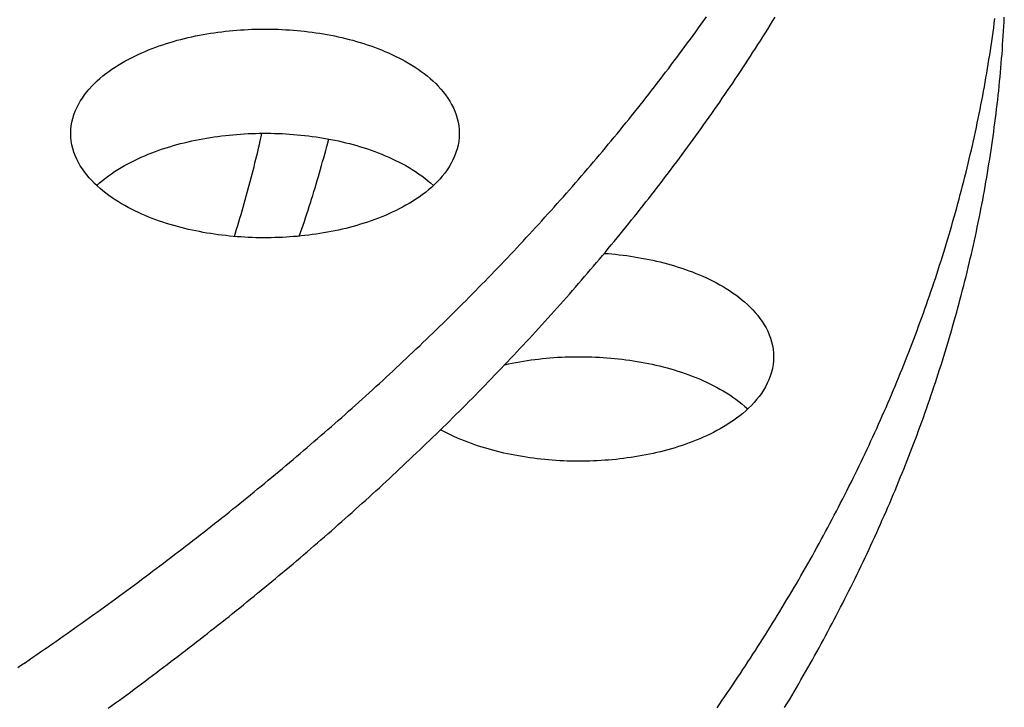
# Model space of a CAD drawing. Header units: millimetres. Extents: x 0 to 841, y 0 to 594.
# Tile 27 of 50: x 450 to 481, y 274 to 296. Entities that reach past the tile are written whole.
import ezdxf

# ---------------------------------------------------------------- set-up
doc = ezdxf.new("R2010")
doc.units = ezdxf.units.MM
doc.layers.add('FINA', color=7, linetype='CONTINUOUS', lineweight=25)

msp = doc.modelspace()

# ---------------------------------------------------------------- linework, layer by layer
at = {"layer": 'FINA'}
for points in [[(449.81, 275.493), (449.931, 275.575), (450.053, 275.658), (450.174, 275.741), (450.295, 275.823), (450.416, 275.907), (450.537, 275.99), (450.658, 276.073), (450.779, 276.157), (450.899, 276.24), (451.02, 276.324), (451.14, 276.408), (451.261, 276.492), (451.381, 276.577), (451.501, 276.661), (451.621, 276.746), (451.741, 276.831), (451.86, 276.915), (451.98, 277.001), (452.099, 277.086), (452.219, 277.171), (452.338, 277.257), (452.457, 277.343), (452.576, 277.429), (452.695, 277.515), (452.814, 277.601), (452.933, 277.687), (453.051, 277.774), (453.17, 277.861), (453.288, 277.947), (453.406, 278.034), (453.524, 278.122), (453.642, 278.209), (453.76, 278.297), (453.878, 278.384), (453.995, 278.472), (454.113, 278.56), (454.23, 278.648), (454.347, 278.737), (454.464, 278.825), (454.581, 278.914), (454.698, 279.003), (454.815, 279.092), (454.932, 279.181), (455.048, 279.27), (455.164, 279.36), (455.281, 279.45), (455.397, 279.54), (455.513, 279.63), (455.629, 279.72), (455.744, 279.81), (455.86, 279.901), (455.975, 279.991), (456.09, 280.082), (456.206, 280.173), (456.321, 280.264), (456.436, 280.356), (456.55, 280.447), (456.665, 280.539), (456.779, 280.631), (456.894, 280.723), (457.008, 280.815), (457.122, 280.908), (457.236, 281), (457.35, 281.093), (457.463, 281.186), (457.577, 281.279), (457.69, 281.372), (457.803, 281.466), (457.917, 281.559), (458.03, 281.653), (458.142, 281.747), (458.255, 281.841), (458.367, 281.936), (458.48, 282.03), (458.592, 282.125), (458.704, 282.219), (458.816, 282.314), (458.928, 282.41), (459.039, 282.505), (459.151, 282.601), (459.262, 282.696), (459.373, 282.792), (459.484, 282.888), (459.595, 282.984), (459.706, 283.081), (459.816, 283.177), (459.927, 283.274), (460.037, 283.371), (460.147, 283.468), (460.257, 283.566), (460.367, 283.663), (460.476, 283.761), (460.586, 283.859), (460.695, 283.957), (460.804, 284.055), (460.913, 284.153), (461.022, 284.252), (461.13, 284.351), (461.239, 284.45), (461.347, 284.549), (461.455, 284.648), (461.563, 284.747), (461.671, 284.847), (461.779, 284.947), (461.886, 285.047), (461.993, 285.147), (462.101, 285.247), (462.208, 285.348), (462.314, 285.449), (462.421, 285.55), (462.527, 285.651), (462.634, 285.752), (462.74, 285.854), (462.845, 285.955), (462.951, 286.057), (463.057, 286.159), (463.162, 286.261), (463.267, 286.364), (463.372, 286.466), (463.477, 286.569), (463.582, 286.672), (463.686, 286.775), (463.79, 286.879), (463.894, 286.982), (463.998, 287.086), (464.102, 287.19), (464.206, 287.294), (464.309, 287.398), (464.412, 287.503), (464.515, 287.607), (464.618, 287.712), (464.72, 287.817), (464.823, 287.923), (464.925, 288.028), (465.027, 288.134), (465.129, 288.239), (465.23, 288.345), (465.331, 288.451), (465.433, 288.558), (465.534, 288.664), (465.634, 288.771), (465.735, 288.878), (465.835, 288.985), (465.936, 289.093), (466.035, 289.2), (466.135, 289.308), (466.235, 289.416), (466.334, 289.524), (466.433, 289.632), (466.532, 289.74), (466.631, 289.849), (466.729, 289.958), (466.828, 290.067), (466.926, 290.176), (467.024, 290.286), (467.121, 290.395), (467.219, 290.505), (467.316, 290.615), (467.413, 290.725), (467.51, 290.836), (467.606, 290.946), (467.702, 291.057), (467.798, 291.168), (467.894, 291.279), (467.99, 291.391), (468.085, 291.502), (468.181, 291.614), (468.276, 291.726), (468.37, 291.838), (468.465, 291.95), (468.559, 292.063), (468.653, 292.176), (468.747, 292.289), (468.84, 292.402), (468.934, 292.515), (469.027, 292.629), (469.12, 292.742), (469.212, 292.856), (469.305, 292.97), (469.397, 293.085), (469.489, 293.199), (469.58, 293.314), (469.671, 293.429), (469.763, 293.544), (469.853, 293.659), (469.944, 293.775), (470.035, 293.89), (470.125, 294.006), (470.214, 294.122), (470.304, 294.238), (470.393, 294.355), (470.483, 294.472), (470.571, 294.588), (470.66, 294.706), (470.748, 294.823), (470.836, 294.94), (470.924, 295.058), (471.012, 295.176), (471.099, 295.294), (471.186, 295.412), (471.273, 295.531), (471.359, 295.649), (471.445, 295.768), (471.531, 295.887), (471.617, 296.006), (471.702, 296.126), (471.787, 296.245)], [(452.695, 274.193), (452.814, 274.279), (452.933, 274.365), (453.051, 274.452), (453.17, 274.538), (453.288, 274.625), (453.406, 274.712), (453.524, 274.8), (453.642, 274.887), (453.76, 274.975), (453.878, 275.062), (453.995, 275.15), (454.113, 275.238), (454.23, 275.326), (454.347, 275.415), (454.464, 275.503), (454.581, 275.592), (454.698, 275.681), (454.815, 275.77), (454.932, 275.859), (455.048, 275.948), (455.164, 276.038), (455.281, 276.128), (455.397, 276.217), (455.513, 276.307), (455.629, 276.398), (455.744, 276.488), (455.86, 276.579), (455.975, 276.669), (456.09, 276.76), (456.206, 276.851), (456.321, 276.942), (456.436, 277.034), (456.55, 277.125), (456.665, 277.217), (456.779, 277.309), (456.894, 277.401), (457.008, 277.493), (457.122, 277.586), (457.236, 277.678), (457.35, 277.771), (457.463, 277.864), (457.577, 277.957), (457.69, 278.05), (457.803, 278.144), (457.917, 278.237), (458.03, 278.331), (458.142, 278.425), (458.255, 278.519), (458.367, 278.613), (458.48, 278.708), (458.592, 278.803), (458.704, 278.897), (458.816, 278.992), (458.928, 279.088), (459.039, 279.183), (459.151, 279.279), (459.262, 279.374), (459.373, 279.47), (459.484, 279.566), (459.595, 279.662), (459.706, 279.759), (459.816, 279.855), (459.927, 279.952), (460.037, 280.049), (460.147, 280.146), (460.257, 280.244), (460.367, 280.341), (460.476, 280.439), (460.586, 280.537), (460.695, 280.635), (460.804, 280.733), (460.913, 280.831), (461.022, 280.93), (461.13, 281.029), (461.239, 281.127), (461.347, 281.227), (461.455, 281.326), (461.563, 281.425), (461.671, 281.525), (461.779, 281.625), (461.886, 281.725), (461.993, 281.825), (462.101, 281.925), (462.208, 282.026), (462.314, 282.127), (462.421, 282.228), (462.527, 282.329), (462.634, 282.43), (462.74, 282.532), (462.845, 282.633), (462.951, 282.735), (463.057, 282.837), (463.162, 282.939), (463.267, 283.042), (463.372, 283.144), (463.477, 283.247), (463.582, 283.35), (463.686, 283.453), (463.79, 283.557), (463.894, 283.66), (463.998, 283.764), (464.102, 283.868), (464.206, 283.972), (464.309, 284.076), (464.412, 284.181), (464.515, 284.285), (464.618, 284.39), (464.72, 284.495), (464.823, 284.6), (464.925, 284.706), (465.027, 284.811), (465.129, 284.917), (465.23, 285.023), (465.331, 285.129), (465.433, 285.236), (465.534, 285.342), (465.634, 285.449), (465.735, 285.556), (465.835, 285.663), (465.936, 285.77), (466.035, 285.878), (466.135, 285.986), (466.235, 286.094), (466.334, 286.202), (466.433, 286.31), (466.532, 286.418), (466.631, 286.527), (466.729, 286.636), (466.828, 286.745), (466.926, 286.854), (467.024, 286.964), (467.121, 287.073), (467.219, 287.183), (467.316, 287.293), (467.413, 287.403), (467.51, 287.514), (467.606, 287.624), (467.702, 287.735), (467.798, 287.846), (467.894, 287.957), (467.99, 288.069), (468.085, 288.18), (468.181, 288.292), (468.276, 288.404), (468.37, 288.516), (468.465, 288.628), (468.559, 288.741), (468.653, 288.854), (468.747, 288.967), (468.84, 289.08), (468.934, 289.193), (469.027, 289.307), (469.12, 289.42), (469.212, 289.534), (469.305, 289.648), (469.397, 289.763), (469.489, 289.877), (469.58, 289.992), (469.671, 290.107), (469.763, 290.222), (469.853, 290.337), (469.944, 290.453), (470.035, 290.568), (470.125, 290.684), (470.214, 290.8), (470.304, 290.916), (470.393, 291.033), (470.483, 291.15), (470.571, 291.266), (470.66, 291.384), (470.748, 291.501), (470.836, 291.618), (470.924, 291.736), (471.012, 291.854), (471.099, 291.972), (471.186, 292.09), (471.273, 292.208), (471.359, 292.327), (471.445, 292.446), (471.531, 292.565), (471.617, 292.684), (471.702, 292.804), (471.787, 292.923), (471.872, 293.043), (471.957, 293.163), (472.041, 293.283), (472.125, 293.404), (472.209, 293.524), (472.292, 293.645), (472.375, 293.766), (472.458, 293.887), (472.54, 294.009), (472.623, 294.13), (472.705, 294.252), (472.786, 294.374), (472.868, 294.496), (472.949, 294.619), (473.029, 294.741), (473.11, 294.864), (473.19, 294.987), (473.27, 295.11), (473.35, 295.234), (473.429, 295.357), (473.508, 295.481), (473.586, 295.605), (473.665, 295.729), (473.743, 295.853), (473.821, 295.978), (473.898, 296.103), (473.975, 296.227)], [(472.125, 274.21), (472.209, 274.33), (472.292, 274.451), (472.375, 274.572), (472.458, 274.693), (472.54, 274.815), (472.623, 274.936), (472.705, 275.058), (472.786, 275.18), (472.868, 275.302), (472.949, 275.425), (473.029, 275.547), (473.11, 275.67), (473.19, 275.793), (473.27, 275.916), (473.35, 276.04), (473.429, 276.163), (473.508, 276.287), (473.586, 276.411), (473.665, 276.535), (473.743, 276.659), (473.821, 276.784), (473.898, 276.909), (473.975, 277.033), (474.052, 277.159), (474.128, 277.284), (474.205, 277.409), (474.28, 277.535), (474.356, 277.661), (474.431, 277.787), (474.506, 277.913), (474.581, 278.04), (474.655, 278.166), (474.729, 278.293), (474.802, 278.42), (474.875, 278.548), (474.948, 278.675), (475.021, 278.803), (475.093, 278.93), (475.165, 279.058), (475.237, 279.187), (475.308, 279.315), (475.379, 279.443), (475.449, 279.572), (475.519, 279.701), (475.589, 279.83), (475.659, 279.96), (475.728, 280.089), (475.797, 280.219), (475.865, 280.349), (475.933, 280.479), (476.001, 280.609), (476.068, 280.739), (476.135, 280.87), (476.202, 281.001), (476.268, 281.132), (476.334, 281.263), (476.4, 281.394), (476.465, 281.526), (476.53, 281.657), (476.594, 281.789), (476.658, 281.921), (476.722, 282.054), (476.786, 282.186), (476.849, 282.319), (476.911, 282.451), (476.973, 282.584), (477.035, 282.717), (477.097, 282.851), (477.158, 282.984), (477.219, 283.118), (477.279, 283.252), (477.339, 283.386), (477.398, 283.52), (477.458, 283.654), (477.516, 283.789), (477.575, 283.923), (477.633, 284.058), (477.69, 284.193), (477.747, 284.329), (477.804, 284.464), (477.861, 284.599), (477.917, 284.735), (477.972, 284.871), (478.027, 285.007), (478.082, 285.143), (478.137, 285.28), (478.191, 285.416), (478.244, 285.553), (478.297, 285.69), (478.35, 285.827), (478.402, 285.964), (478.454, 286.101), (478.506, 286.239), (478.557, 286.376), (478.607, 286.514), (478.658, 286.652), (478.707, 286.79), (478.757, 286.928), (478.806, 287.067), (478.854, 287.205), (478.902, 287.344), (478.95, 287.483), (478.997, 287.622), (479.044, 287.761), (479.09, 287.9), (479.136, 288.04), (479.182, 288.179), (479.227, 288.319), (479.271, 288.459), (479.315, 288.599), (479.359, 288.739), (479.402, 288.879), (479.445, 289.02), (479.488, 289.16), (479.53, 289.301), (479.571, 289.442), (479.612, 289.583), (479.653, 289.724), (479.693, 289.865), (479.732, 290.006), (479.772, 290.148), (479.81, 290.289), (479.849, 290.431), (479.887, 290.573), (479.924, 290.715), (479.961, 290.857), (479.997, 290.999), (480.033, 291.141), (480.069, 291.284), (480.104, 291.426), (480.138, 291.569), (480.173, 291.712), (480.206, 291.855), (480.239, 291.998), (480.272, 292.141), (480.304, 292.284), (480.336, 292.427), (480.367, 292.571), (480.398, 292.714), (480.428, 292.858), (480.458, 293.002), (480.488, 293.146), (480.516, 293.29), (480.545, 293.434), (480.573, 293.578), (480.6, 293.722), (480.627, 293.866), (480.654, 294.011), (480.68, 294.155), (480.705, 294.3), (480.73, 294.444), (480.755, 294.589), (480.779, 294.734), (480.802, 294.879), (480.825, 295.024), (480.848, 295.169), (480.87, 295.314), (480.891, 295.459), (480.912, 295.604), (480.933, 295.75), (480.953, 295.895), (480.972, 296.041), (480.991, 296.186)], [(474.28, 274.213), (474.356, 274.339), (474.431, 274.465), (474.506, 274.591), (474.581, 274.718), (474.655, 274.844), (474.729, 274.971), (474.802, 275.098), (474.875, 275.226), (474.948, 275.353), (475.021, 275.481), (475.093, 275.608), (475.165, 275.736), (475.237, 275.864), (475.308, 275.993), (475.379, 276.121), (475.449, 276.25), (475.519, 276.379), (475.589, 276.508), (475.659, 276.638), (475.728, 276.767), (475.797, 276.897), (475.865, 277.027), (475.933, 277.157), (476.001, 277.287), (476.068, 277.417), (476.135, 277.548), (476.202, 277.679), (476.268, 277.81), (476.334, 277.941), (476.4, 278.072), (476.465, 278.204), (476.53, 278.335), (476.594, 278.467), (476.658, 278.599), (476.722, 278.732), (476.786, 278.864), (476.849, 278.997), (476.911, 279.129), (476.973, 279.262), (477.035, 279.395), (477.097, 279.529), (477.158, 279.662), (477.219, 279.796), (477.279, 279.93), (477.339, 280.064), (477.398, 280.198), (477.458, 280.332), (477.516, 280.467), (477.575, 280.601), (477.633, 280.736), (477.69, 280.871), (477.747, 281.007), (477.804, 281.142), (477.861, 281.277), (477.917, 281.413), (477.972, 281.549), (478.027, 281.685), (478.082, 281.821), (478.137, 281.958), (478.191, 282.094), (478.244, 282.231), (478.297, 282.368), (478.35, 282.505), (478.402, 282.642), (478.454, 282.779), (478.506, 282.917), (478.557, 283.054), (478.607, 283.192), (478.658, 283.33), (478.707, 283.468), (478.757, 283.606), (478.806, 283.745), (478.854, 283.883), (478.902, 284.022), (478.95, 284.161), (478.997, 284.3), (479.044, 284.439), (479.09, 284.578), (479.136, 284.718), (479.182, 284.857), (479.227, 284.997), (479.271, 285.137), (479.315, 285.277), (479.359, 285.417), (479.402, 285.557), (479.445, 285.698), (479.488, 285.838), (479.53, 285.979), (479.571, 286.12), (479.612, 286.261), (479.653, 286.402), (479.693, 286.543), (479.732, 286.684), (479.772, 286.826), (479.81, 286.967), (479.849, 287.109), (479.887, 287.251), (479.924, 287.393), (479.961, 287.535), (479.997, 287.677), (480.033, 287.819), (480.069, 287.962), (480.104, 288.104), (480.138, 288.247), (480.173, 288.39), (480.206, 288.533), (480.239, 288.676), (480.272, 288.819), (480.304, 288.962), (480.336, 289.105), (480.367, 289.249), (480.398, 289.392), (480.428, 289.536), (480.458, 289.68), (480.488, 289.824), (480.516, 289.968), (480.545, 290.112), (480.573, 290.256), (480.6, 290.4), (480.627, 290.544), (480.654, 290.689), (480.68, 290.833), (480.705, 290.978), (480.73, 291.122), (480.755, 291.267), (480.779, 291.412), (480.802, 291.557), (480.825, 291.702), (480.848, 291.847), (480.87, 291.992), (480.891, 292.137), (480.912, 292.282), (480.933, 292.428), (480.953, 292.573), (480.972, 292.719), (480.991, 292.864), (481.01, 293.01), (481.028, 293.156), (481.046, 293.301), (481.063, 293.447), (481.079, 293.593), (481.095, 293.739), (481.111, 293.885), (481.126, 294.031), (481.14, 294.177), (481.154, 294.323), (481.168, 294.469), (481.181, 294.616), (481.193, 294.762), (481.205, 294.908), (481.217, 295.054), (481.228, 295.201), (481.238, 295.347), (481.248, 295.494), (481.258, 295.64), (481.267, 295.787), (481.275, 295.933), (481.283, 296.08), (481.291, 296.226)], [(451.502, 292.523), (451.506, 292.644), (451.518, 292.764), (451.538, 292.883), (451.566, 293), (451.601, 293.115), (451.642, 293.228), (451.691, 293.339), (451.745, 293.446), (451.805, 293.551), (451.87, 293.652), (451.939, 293.751), (452.013, 293.846), (452.09, 293.939), (452.171, 294.028), (452.256, 294.114), (452.343, 294.197), (452.433, 294.277), (452.525, 294.355), (452.619, 294.43), (452.716, 294.502), (452.814, 294.571), (452.914, 294.638), (453.016, 294.703), (453.119, 294.765), (453.224, 294.825), (453.33, 294.883), (453.436, 294.939), (453.544, 294.992), (453.653, 295.044), (453.763, 295.094), (453.874, 295.141), (453.985, 295.187), (454.097, 295.231), (454.21, 295.274), (454.324, 295.314), (454.438, 295.353), (454.552, 295.39), (454.667, 295.426), (454.783, 295.46), (454.899, 295.492), (455.016, 295.523), (455.133, 295.552), (455.25, 295.58), (455.367, 295.607), (455.485, 295.632), (455.603, 295.655), (455.722, 295.677), (455.841, 295.698), (455.96, 295.717), (456.079, 295.735), (456.198, 295.752), (456.318, 295.767), (456.437, 295.781), (456.557, 295.794), (456.677, 295.806), (456.797, 295.816), (456.917, 295.825), (457.038, 295.832), (457.158, 295.839), (457.278, 295.844), (457.399, 295.847), (457.519, 295.85), (457.64, 295.851), (457.76, 295.851), (457.881, 295.85), (458.001, 295.847), (458.122, 295.844), (458.242, 295.839), (458.363, 295.832), (458.483, 295.825), (458.603, 295.816), (458.723, 295.806), (458.843, 295.794), (458.963, 295.781), (459.083, 295.767), (459.202, 295.752), (459.322, 295.735), (459.441, 295.717), (459.56, 295.698), (459.678, 295.677), (459.797, 295.655), (459.915, 295.632), (460.033, 295.607), (460.15, 295.58), (460.268, 295.552), (460.385, 295.523), (460.501, 295.492), (460.617, 295.46), (460.733, 295.426), (460.848, 295.39), (460.963, 295.353), (461.077, 295.314), (461.19, 295.274), (461.303, 295.231), (461.415, 295.187), (461.527, 295.141), (461.637, 295.094), (461.747, 295.044), (461.856, 294.992), (461.964, 294.939), (462.071, 294.883), (462.176, 294.825), (462.281, 294.765), (462.384, 294.703), (462.486, 294.638), (462.586, 294.571), (462.684, 294.502), (462.781, 294.43), (462.875, 294.355), (462.968, 294.277), (463.058, 294.197), (463.145, 294.114), (463.229, 294.028), (463.31, 293.939), (463.388, 293.846), (463.461, 293.751), (463.531, 293.652), (463.596, 293.551), (463.655, 293.446), (463.71, 293.339), (463.758, 293.228), (463.8, 293.115), (463.835, 293), (463.862, 292.883), (463.882, 292.764), (463.894, 292.644), (463.898, 292.523)], [(462.083, 290.17), (461.976, 290.114), (461.868, 290.06), (461.759, 290.009), (461.649, 289.959), (461.539, 289.911), (461.427, 289.865), (461.315, 289.82), (461.202, 289.778), (461.089, 289.737), (460.974, 289.698), (460.86, 289.66), (460.744, 289.625), (460.629, 289.591), (460.513, 289.558), (460.396, 289.527), (460.279, 289.497), (460.162, 289.469), (460.044, 289.443), (459.926, 289.418), (459.808, 289.394), (459.689, 289.372), (459.57, 289.351), (459.451, 289.331), (459.332, 289.313), (459.212, 289.296), (459.093, 289.281), (458.973, 289.267), (458.853, 289.254), (458.733, 289.242), (458.613, 289.232), (458.492, 289.223), (458.372, 289.215), (458.252, 289.209), (458.131, 289.204), (458.01, 289.2), (457.89, 289.197), (457.769, 289.196), (457.649, 289.196), (457.528, 289.197), (457.407, 289.199), (457.287, 289.203), (457.166, 289.208), (457.046, 289.214), (456.925, 289.222), (456.805, 289.231), (456.685, 289.241), (456.565, 289.252), (456.445, 289.265), (456.325, 289.279), (456.205, 289.294), (456.086, 289.311), (455.966, 289.329), (455.847, 289.348), (455.728, 289.369), (455.61, 289.391), (455.491, 289.414), (455.373, 289.439), (455.256, 289.465), (455.138, 289.493), (455.021, 289.523), (454.904, 289.553), (454.788, 289.586), (454.672, 289.62), (454.557, 289.655), (454.442, 289.692), (454.328, 289.731), (454.215, 289.772), (454.102, 289.814), (453.989, 289.858), (453.878, 289.904), (453.767, 289.952), (453.657, 290.001), (453.548, 290.053), (453.44, 290.106), (453.333, 290.162), (453.227, 290.22), (453.122, 290.28), (453.019, 290.342), (452.917, 290.407), (452.817, 290.474), (452.718, 290.544), (452.621, 290.616), (452.527, 290.691), (452.434, 290.768), (452.344, 290.848), (452.257, 290.932), (452.173, 291.018), (452.091, 291.107), (452.014, 291.199), (451.94, 291.295), (451.87, 291.393), (451.805, 291.495), (451.745, 291.6), (451.691, 291.707), (451.643, 291.818), (451.601, 291.931), (451.566, 292.047), (451.538, 292.164), (451.518, 292.283), (451.506, 292.403), (451.502, 292.523)], [(452.329, 290.862), (452.419, 290.943), (452.511, 291.022), (452.606, 291.097), (452.702, 291.17), (452.801, 291.24), (452.901, 291.307), (453.003, 291.373), (453.106, 291.435), (453.211, 291.496), (453.317, 291.554), (453.424, 291.61), (453.532, 291.664), (453.641, 291.716), (453.751, 291.766), (453.862, 291.814), (453.974, 291.861), (454.086, 291.905), (454.199, 291.948), (454.313, 291.988), (454.428, 292.028), (454.543, 292.065), (454.658, 292.101), (454.774, 292.135), (454.89, 292.168), (455.007, 292.199), (455.124, 292.228), (455.242, 292.256), (455.36, 292.283), (455.478, 292.308), (455.597, 292.332), (455.716, 292.354), (455.835, 292.375), (455.954, 292.394), (456.074, 292.413), (456.193, 292.429), (456.313, 292.445), (456.433, 292.459), (456.554, 292.472), (456.674, 292.483), (456.794, 292.494), (456.915, 292.502), (457.036, 292.51), (457.156, 292.516), (457.277, 292.521), (457.398, 292.525), (457.519, 292.528), (457.64, 292.529), (457.761, 292.529), (457.881, 292.528), (458.002, 292.525), (458.123, 292.521), (458.244, 292.516), (458.365, 292.51), (458.485, 292.502), (458.606, 292.494), (458.726, 292.483), (458.847, 292.472), (458.967, 292.459), (459.087, 292.445), (459.207, 292.429), (459.327, 292.413), (459.446, 292.394), (459.566, 292.375), (459.685, 292.354), (459.803, 292.332), (459.922, 292.308), (460.04, 292.283), (460.158, 292.256), (460.276, 292.228), (460.393, 292.199), (460.51, 292.168), (460.626, 292.135), (460.742, 292.101), (460.858, 292.065), (460.973, 292.028), (461.087, 291.988), (461.201, 291.948), (461.314, 291.905), (461.426, 291.861), (461.538, 291.814), (461.649, 291.766), (461.759, 291.716), (461.868, 291.664), (461.976, 291.61), (462.084, 291.554), (462.189, 291.496), (462.294, 291.435), (462.397, 291.373), (462.499, 291.307), (462.599, 291.24), (462.698, 291.17), (462.795, 291.097), (462.889, 291.022), (462.981, 290.943), (463.071, 290.862)], [(456.721, 289.237), (456.757, 289.354), (456.793, 289.47), (456.829, 289.586), (456.864, 289.703), (456.899, 289.819), (456.934, 289.936), (456.968, 290.053), (457.002, 290.17), (457.035, 290.287), (457.068, 290.404), (457.101, 290.521), (457.134, 290.638), (457.166, 290.756), (457.197, 290.873), (457.228, 290.991), (457.259, 291.109), (457.29, 291.227), (457.32, 291.344), (457.35, 291.462), (457.379, 291.581), (457.408, 291.699), (457.436, 291.817), (457.465, 291.935), (457.492, 292.054), (457.52, 292.173), (457.547, 292.291), (457.574, 292.41), (457.6, 292.529)], [(463.898, 292.523), (463.894, 292.399), (463.881, 292.275), (463.86, 292.152), (463.83, 292.031), (463.793, 291.912), (463.748, 291.795), (463.697, 291.681), (463.639, 291.571), (463.575, 291.463), (463.507, 291.359), (463.433, 291.259), (463.355, 291.161), (463.273, 291.067), (463.188, 290.976), (463.099, 290.889), (463.007, 290.804), (462.912, 290.723), (462.815, 290.644), (462.716, 290.569), (462.615, 290.496), (462.512, 290.426), (462.407, 290.358), (462.3, 290.293), (462.192, 290.231), (462.083, 290.17)], [(458.794, 289.248), (458.835, 289.366), (458.875, 289.483), (458.915, 289.601), (458.955, 289.719), (458.994, 289.837), (459.033, 289.956), (459.071, 290.074), (459.109, 290.193), (459.147, 290.311), (459.185, 290.43), (459.222, 290.549), (459.258, 290.668), (459.295, 290.787), (459.331, 290.906), (459.366, 291.026), (459.401, 291.145), (459.436, 291.265), (459.471, 291.384), (459.505, 291.504), (459.538, 291.624), (459.572, 291.744), (459.604, 291.864), (459.637, 291.984), (459.669, 292.104), (459.701, 292.225), (459.732, 292.345)], [(468.524, 288.699), (468.644, 288.69), (468.764, 288.68), (468.884, 288.669), (469.004, 288.656), (469.123, 288.642), (469.242, 288.626), (469.362, 288.61), (469.481, 288.591), (469.599, 288.572), (469.718, 288.551), (469.836, 288.529), (469.954, 288.505), (470.072, 288.48), (470.189, 288.454), (470.306, 288.426), (470.423, 288.397), (470.539, 288.366), (470.655, 288.333), (470.77, 288.299), (470.885, 288.264), (471, 288.226), (471.114, 288.188), (471.227, 288.147), (471.34, 288.105), (471.452, 288.061), (471.563, 288.015), (471.673, 287.967), (471.783, 287.917), (471.892, 287.866), (471.999, 287.812), (472.106, 287.756), (472.212, 287.699), (472.316, 287.638), (472.419, 287.576), (472.52, 287.512), (472.62, 287.445), (472.718, 287.375), (472.815, 287.303), (472.909, 287.228), (473.001, 287.151), (473.091, 287.07), (473.178, 286.987), (473.262, 286.901), (473.343, 286.812), (473.42, 286.72), (473.494, 286.625), (473.563, 286.526), (473.628, 286.425), (473.687, 286.32), (473.741, 286.213), (473.789, 286.103), (473.831, 285.99), (473.866, 285.875), (473.893, 285.757), (473.913, 285.639), (473.926, 285.519), (473.93, 285.399)], [(465.35, 285.149), (465.469, 285.175), (465.588, 285.199), (465.708, 285.222), (465.827, 285.244), (465.947, 285.264), (466.067, 285.282), (466.187, 285.3), (466.308, 285.316), (466.429, 285.33), (466.549, 285.344), (466.67, 285.356), (466.791, 285.366), (466.913, 285.375), (467.034, 285.384), (467.155, 285.39), (467.277, 285.396), (467.398, 285.4), (467.519, 285.403), (467.641, 285.404), (467.762, 285.405), (467.884, 285.404), (468.006, 285.401), (468.127, 285.398), (468.248, 285.393), (468.37, 285.387), (468.491, 285.38), (468.612, 285.371), (468.733, 285.361), (468.854, 285.35), (468.975, 285.337), (469.096, 285.323), (469.217, 285.308), (469.337, 285.291), (469.457, 285.273), (469.577, 285.254), (469.697, 285.233), (469.816, 285.211), (469.935, 285.187), (470.054, 285.162), (470.173, 285.136), (470.291, 285.108), (470.409, 285.078), (470.527, 285.047), (470.644, 285.014), (470.76, 284.98), (470.876, 284.944), (470.992, 284.907), (471.107, 284.868), (471.222, 284.827), (471.335, 284.784), (471.448, 284.74), (471.561, 284.694), (471.672, 284.645), (471.783, 284.595), (471.893, 284.543), (472.002, 284.489), (472.109, 284.433), (472.216, 284.374), (472.321, 284.313), (472.425, 284.25), (472.527, 284.185), (472.628, 284.117), (472.727, 284.047), (472.824, 283.974), (472.919, 283.898), (473.012, 283.819), (473.102, 283.738)], [(473.93, 285.399), (473.925, 285.274), (473.912, 285.15), (473.891, 285.027), (473.861, 284.906), (473.824, 284.787), (473.779, 284.67), (473.728, 284.557), (473.67, 284.446), (473.607, 284.339), (473.538, 284.235), (473.464, 284.134), (473.386, 284.037), (473.304, 283.942), (473.219, 283.852), (473.13, 283.764), (473.038, 283.68), (472.944, 283.598), (472.847, 283.52), (472.747, 283.444), (472.646, 283.371), (472.543, 283.301), (472.438, 283.234), (472.331, 283.169), (472.223, 283.106), (472.114, 283.046)], [(472.114, 283.046), (472.008, 282.99), (471.9, 282.936), (471.792, 282.885), (471.683, 282.835), (471.573, 282.787), (471.462, 282.741), (471.35, 282.697), (471.238, 282.655), (471.125, 282.614), (471.011, 282.575), (470.897, 282.538), (470.783, 282.502), (470.668, 282.468), (470.552, 282.436), (470.436, 282.405), (470.32, 282.375), (470.203, 282.347), (470.086, 282.321), (469.969, 282.295), (469.851, 282.272), (469.733, 282.249), (469.615, 282.228), (469.496, 282.209), (469.378, 282.191), (469.259, 282.174), (469.14, 282.158), (469.021, 282.144), (468.901, 282.131), (468.782, 282.119), (468.662, 282.109), (468.543, 282.1), (468.423, 282.092), (468.303, 282.085), (468.183, 282.08), (468.063, 282.076), (467.943, 282.073), (467.823, 282.071), (467.703, 282.071), (467.583, 282.072), (467.463, 282.074), (467.343, 282.078), (467.223, 282.082), (467.103, 282.088), (466.983, 282.095), (466.864, 282.104), (466.744, 282.114), (466.625, 282.125), (466.505, 282.137), (466.386, 282.15), (466.267, 282.165), (466.148, 282.182), (466.029, 282.199), (465.911, 282.218), (465.792, 282.238), (465.674, 282.26), (465.556, 282.283), (465.439, 282.307), (465.322, 282.333), (465.205, 282.36), (465.088, 282.389), (464.972, 282.419), (464.856, 282.451), (464.741, 282.484), (464.626, 282.519), (464.512, 282.555), (464.398, 282.593), (464.285, 282.633), (464.172, 282.675), (464.06, 282.718), (463.949, 282.763), (463.838, 282.81), (463.728, 282.858), (463.619, 282.909), (463.512, 282.961), (463.405, 283.016), (463.299, 283.073)]]:
    msp.add_lwpolyline(points, dxfattribs=at)

doc.saveas('drawing.dxf')
